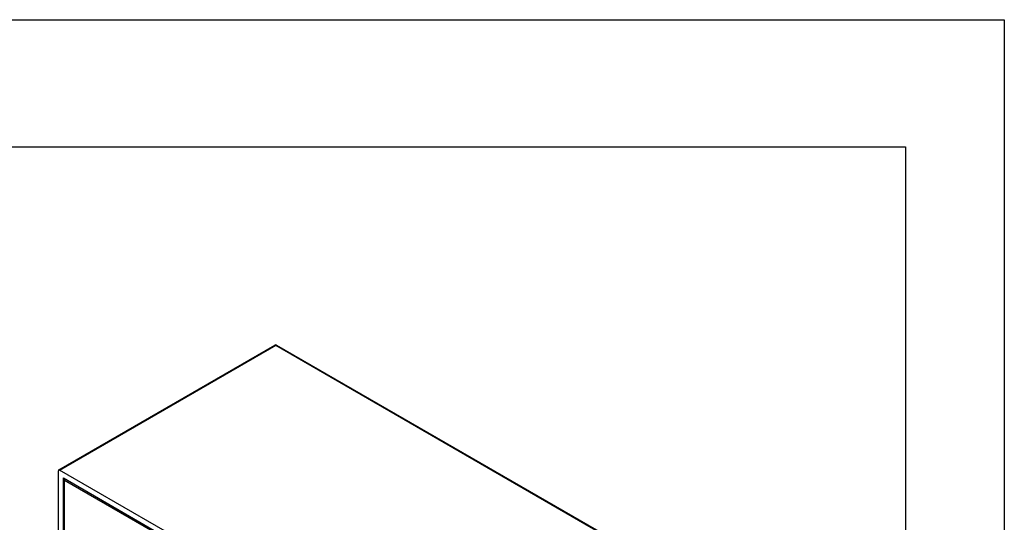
# Model space of a CAD drawing. Extents: x 0 to 1685, y -10 to 1188.
# Tile 23 of 23: x 1543 to 1682, y 1117 to 1188. Entities that reach past the tile are written whole.
import ezdxf

# ---------------------------------------------------------------- set-up
doc = ezdxf.new("R2010")
doc.units = 0
doc.header["$LTSCALE"] = 25.4
doc.layers.get('0').update_dxf_attribs({"linetype": 'CONTINUOUS'})

# ---------------------------------------------------------------- blocks, each defined once
blk = doc.blocks.new('ata-Border-A1-002')
at = {"color": 253, "ltscale": 0.5}
for p, q in [((0, 594), (841, 594)), ((841, 594), (841, 0))]:
    blk.add_line(p, q, dxfattribs=at)
for p, q in [((7, 585), (834, 585)), ((834, 585), (834, 9))]:
    blk.add_line(p, q)

msp = doc.modelspace()

# ---------------------------------------------------------------- linework, layer by layer
for p, q in [((1548.2276137, 1124.2586655), (1578.809982, 1141.9154041)), ((1548.3526137, 1124.2462833), (1578.934982, 1141.9030219)), ((1578.934982, 1141.9030219), (1628.4324567, 1113.3256415)), ((1579.059982, 1141.9154041), (1628.5574567, 1113.3380237)), ((1548.175837, 1103.5603962), (1548.175837, 1124.1442212)), ((1597.8500884, 1095.668903), (1548.3526137, 1124.2462833)), ((1548.8829438, 1123.1236005), (1597.3197583, 1095.1585926)), ((1548.8829438, 1103.9686445), (1548.8829438, 1123.1236005)), ((1549.0597205, 1122.8174143), (1549.0597205, 1123.0215384)), ((1549.1481089, 1122.9705074), (1549.0597205, 1122.8174143)), ((1549.0597205, 1104.0707066), (1549.0597205, 1122.8174143)), ((1549.0597205, 1122.8174143), (1597.1429816, 1095.0565305))]:
    msp.add_line(p, q)
msp.add_arc((1578.934982, 1141.6988977), 0.25, 60, 120)
for centre, major_axis, start_param, end_param in [((1578.934982, 1141.6988977), (-0.125, 0.2165064), 5.4977871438, 6.2831853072), ((1578.934982, 1141.6988977), (0.125, 0.2165064), 0, 0.7853981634), ((1548.3526137, 1124.0421592), (-0.125, 0.2165064), 5.4977871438, 7.0685834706)]:
    msp.add_ellipse(centre, major_axis=major_axis, ratio=0.5773502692, start_param=start_param, end_param=end_param)

# ---------------------------------------------------------------- block references
at = {"xscale": 2, "yscale": 2, "zscale": 2}
msp.add_blockref('ata-Border-A1-002', (0, 0), dxfattribs=at)

doc.saveas('drawing.dxf')
